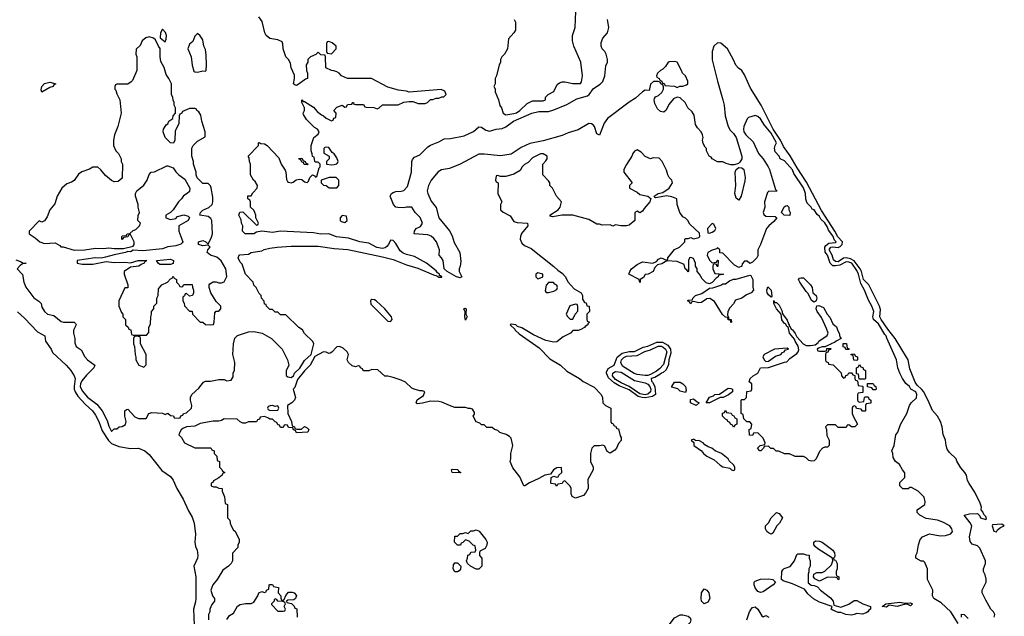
# Model space of a CAD drawing. Header units: inches. Extents: x 2792272 to 2951639, y 860504 to 1033803.
# Tile 141 of 209: x 2870905 to 2878249, y 995036 to 999488. Entities that reach past the tile are written whole.
import ezdxf

# ---------------------------------------------------------------- set-up
doc = ezdxf.new("R2010")
doc.units = ezdxf.units.IN
doc.header["$MEASUREMENT"] = 0
doc.layers.add('C8979', color=7, linetype='Continuous')

msp = doc.modelspace()

# ---------------------------------------------------------------- linework, layer by layer
at = {"layer": 'C8979', "color": 4}
for points, elevation in [([(2874592, 999490), (2874602, 999470), (2874602, 999410), (2874591.1, 999388.9), (2874550, 999346), (2874542, 999270), (2874522, 999230), (2874502, 999210), (2874492, 999190), (2874491.1, 999168.9), (2874482, 999150), (2874462, 999070), (2874452, 999050), (2874452, 999010), (2874442, 998990), (2874451.1, 998971.1), (2874451.3, 998950), (2874476, 998890), (2874486.8, 998846.8), (2874498, 998830), (2874511.1, 998791.1), (2874530, 998778), (2874590, 998787), (2874610, 998793.4), (2874636, 998810), (2874690, 998862), (2874730, 998882), (2874810, 998882), (2874826, 998890), (2874826, 998910), (2874846, 998930), (2874888.7, 998951.3), (2874914.6, 999005.4), (2874930, 999018), (2874950, 999024.7), (2874970, 999024.7), (2875030, 999011.3), (2875070, 999011.3), (2875088, 999012), (2875096.4, 999023.6), (2875102, 999070), (2875089, 999170), (2875038, 999290), (2875028, 999330), (2875028, 999370), (2875049.1, 999430.9), (2875052.7, 999550)], 8), ([(2870875.3, 997695.3), (2870910, 997684.7), (2870930, 997672), (2870954, 997670), (2870930, 997668.7), (2870906.8, 997653.2), (2870884.7, 997630), (2870926.4, 997586.4), (2870934.8, 997530), (2870950, 997492), (2871010, 997411.3), (2871047.1, 997387.1), (2871064.7, 997370), (2871070, 997342), (2871090, 997311.3), (2871111.1, 997291.1), (2871159.8, 997279.8), (2871214.8, 997234.8), (2871230.7, 997230.7), (2871310, 997231), (2871319.8, 997219.8), (2871324.7, 997210), (2871306, 997170), (2871304.7, 997150), (2871316, 997110), (2871316.9, 997076.9), (2871324.7, 997050), (2871363.6, 997023.6), (2871390, 996972), (2871410.7, 996950.7), (2871464.7, 996910), (2871457.3, 996890), (2871403.8, 996836.2), (2871368, 996792), (2871358.5, 996770), (2871356, 996750), (2871370, 996719.1), (2871410, 996670.5), (2871478.7, 996618.7), (2871520.7, 996570), (2871558, 996498), (2871570, 996454), (2871590, 996414), (2871610, 996434), (2871630, 996434), (2871646, 996450), (2871670, 996452), (2871693.6, 996466.4), (2871699, 996490), (2871689.1, 996529.1), (2871688.7, 996570), (2871700.4, 996579.6), (2871710, 996582), (2871763.5, 996523.5), (2871790, 996511.3), (2871847.3, 996512.7), (2871868, 996550), (2871890, 996558), (2871970, 996552), (2871990, 996542), (2872010, 996552), (2872030, 996534), (2872052.7, 996532.7), (2872058, 996518), (2872090, 996514), (2872102, 996518), (2872107.3, 996532.7), (2872122, 996538), (2872126, 996550), (2872150, 996554), (2872186, 996590), (2872188, 996610), (2872178, 996650), (2872178, 996670), (2872188.9, 996691.1), (2872240.4, 996739.6), (2872276.4, 996783.6), (2872290, 996791.3), (2872328.4, 996791.6), (2872390, 996802), (2872430, 996802), (2872450, 996794), (2872482, 996798), (2872496.4, 996823.6), (2872498, 996850), (2872507.3, 996872.7), (2872508.7, 996930), (2872495.3, 996990), (2872499, 997070), (2872510, 997112), (2872530, 997131.3), (2872610, 997158), (2872650, 997162), (2872714, 997150), (2872782, 997110), (2872862, 997030), (2872902, 996950), (2872911.3, 996910), (2872892.7, 996867.3), (2872892, 996850), (2872892.7, 996832.7), (2872903.6, 996823.6), (2872930, 996818), (2872948, 996830), (2872955.3, 996850), (2872993.2, 996886.8), (2873030, 996946), (2873078, 996990), (2873098, 997070), (2873090, 997086), (2873030, 997146), (2873014.6, 997174.6), (2872986, 997190), (2872890, 997286), (2872850, 997286), (2872830, 997306), (2872810, 997306), (2872790, 997326), (2872770, 997326), (2872746, 997350), (2872742, 997362), (2872730, 997366), (2872727.3, 997387.3), (2872708, 997410), (2872706, 997430), (2872690, 997446), (2872668.4, 997488.4), (2872650, 997506), (2872646, 997530), (2872589, 997590), (2872564, 997664), (2872550, 997678), (2872535.3, 997710), (2872542, 997730), (2872547.2, 997732.8), (2872610, 997738), (2872630, 997750.7), (2872710, 997762.8), (2872727.9, 997772.1), (2872770, 997783), (2872826, 997790), (2872930, 997798.7), (2873130, 997798), (2873250, 997781.1), (2873352.8, 997772.7), (2873610, 997719.5), (2873690, 997697.6), (2873790, 997659.5), (2873874.7, 997634.7), (2873990, 997584.4), (2874016.8, 997576.8), (2874030, 997567.7), (2874053.6, 997566.4), (2874054, 997570), (2874043.6, 997576.4), (2874036.4, 997576.4), (2874035.1, 997590), (2874020.1, 997600.1), (2874010, 997614), (2873939.3, 997670), (2873850, 997722), (2873790, 997734.7), (2873765.2, 997745.2), (2873743.1, 997763.1), (2873710, 997818.4), (2873690, 997840.9), (2873670, 997844), (2873654.9, 997810), (2873643.6, 997796.4), (2873630, 997786), (2873610, 997781.3), (2873568.5, 997788.5), (2873510, 997819.7), (2873442, 997830), (2873357.1, 997857.1), (2873268.6, 997868.6), (2873210, 997889.6), (2873150, 997888.3), (2873097, 997897), (2872850, 997909.7), (2872790, 997899.6), (2872710, 997909), (2872670, 997902), (2872650, 997889.6), (2872586, 997890), (2872566, 997910), (2872568, 997950), (2872558, 997970), (2872555.3, 997995.3), (2872538, 998030), (2872547.3, 998052.7), (2872570, 998054), (2872670, 997954), (2872682, 997958), (2872686, 997970), (2872666, 998010), (2872666, 998030), (2872658, 998050), (2872650, 998066), (2872626, 998090), (2872626, 998130), (2872622, 998142), (2872606, 998150), (2872607.3, 998172.7), (2872630, 998174), (2872643.1, 998196.9), (2872675.3, 998230), (2872678, 998250), (2872660.4, 998280.4), (2872648, 998290), (2872626, 998330), (2872626, 998410), (2872618, 998430), (2872616.4, 998456.4), (2872608, 998470), (2872686, 998550), (2872686, 998570), (2872690, 998572), (2872703.6, 998563.6), (2872730, 998561), (2872751.3, 998550), (2872836.4, 998456.4), (2872854.8, 998410), (2872885.2, 998365.2), (2872890.8, 998350), (2872894.4, 998294.4), (2872901.4, 998281.4), (2872910, 998276), (2872930, 998270.8), (2872945.2, 998274.8), (2872966.8, 998293.2), (2872990, 998297.3), (2873010, 998294.8), (2873030, 998278), (2873050, 998274), (2873058, 998282), (2873069.1, 998310.9), (2873089, 998331), (2873103.6, 998323.6), (2873110, 998314), (2873122, 998318), (2873138, 998382), (2873146, 998390), (2873146, 998410), (2873130, 998426), (2873110, 998426), (2873106, 998430), (2873102, 998462), (2873088, 998468), (2873087.3, 998487.3), (2873078, 998510), (2873078, 998550), (2873098, 998610), (2873130, 998634), (2873138, 998650), (2873126, 998670), (2873103.1, 998683.1), (2873043.1, 998743.1), (2873020.4, 998780.4), (2873018, 998790), (2873028, 998810), (2873028, 998830), (2873008.7, 998870), (2873008.9, 998891.1), (2873018, 998878), (2873030, 998878), (2873095.3, 998835.3), (2873123.5, 998803.5), (2873156.9, 998776.9), (2873171, 998771), (2873190, 998752), (2873230, 998734), (2873242, 998738), (2873247.3, 998752.7), (2873262, 998758), (2873266, 998790), (2873248, 998810), (2873270, 998834), (2873310, 998851.3), (2873330, 998834), (2873342, 998838), (2873350, 998854), (2873382, 998858), (2873388.9, 998871.1), (2873394, 998870), (2873398, 998858), (2873410, 998854), (2873470, 998854), (2873478, 998838), (2873490, 998834), (2873547.3, 998832.7), (2873570, 998822), (2873586, 998830), (2873610, 998852), (2873728.4, 998851.6), (2873770, 998872), (2873810, 998878), (2873836.9, 998876.9), (2873876.4, 998863.6), (2873930, 998862), (2873946, 998870), (2873968.4, 998891.6), (2873987.3, 998892.7), (2874010, 998902), (2874030, 998902), (2874052.7, 998912.7), (2874067.3, 998912.7), (2874086, 998930), (2874074.6, 998954.6), (2874047.3, 998967.3), (2873810, 998948), (2873790, 998955.3), (2873730, 998962), (2873650, 998984), (2873528.4, 999048.4), (2873350, 999048.7), (2873306, 999070), (2873288.4, 999088.4), (2873270, 999098), (2873247.3, 999107.3), (2873230, 999108), (2873188.9, 999128.9), (2873186, 999210), (2873182, 999222), (2873150, 999226), (2873130, 999246), (2873112.7, 999227.3), (2873074, 999210), (2873054, 999190), (2873054, 999170), (2873042, 999150), (2873044.7, 999110), (2873052, 999090), (2873051.3, 999050), (2873036, 999044), (2872990, 999008.7), (2872970, 998998), (2872960.4, 999000.4), (2872946, 999010), (2872955.3, 999050), (2872954.6, 999074.6), (2872928.9, 999128.9), (2872924.7, 999164.7), (2872908.7, 999190), (2872888.7, 999210), (2872868.7, 999270), (2872867.3, 999307.3), (2872862, 999322), (2872830, 999338), (2872770, 999348.7), (2872744, 999370), (2872734, 999390), (2872714, 999474), (2872689, 999510)], 8), ([(2878174, 995030), (2878178, 995050), (2878169, 995070), (2878149.2, 995090), (2878110, 995155.3), (2878084, 995210), (2878084, 995230), (2878112.7, 995290), (2878112.9, 995312.9), (2878105.6, 995345.6), (2878094, 995370), (2878094, 995390), (2878109, 995430), (2878109, 995450), (2878065.6, 995545.6), (2878050, 995562), (2878010, 995575.3), (2877993.6, 995593.6), (2877989.3, 995630), (2878006, 995710), (2877994.5, 995734.5), (2877948.7, 995790), (2877990, 995800.7), (2878050, 995802), (2878065.4, 995785.4), (2878072, 995770), (2878110, 995758), (2878117.2, 995762.8), (2878110, 995782), (2878096, 995796), (2878090, 995815.3), (2878075.3, 995830), (2878079.5, 995850), (2878070, 995881.2), (2878030, 995962.7), (2877986.1, 996026.1), (2877975.4, 996050), (2877966, 996090), (2877954.3, 996110), (2877925.1, 996145.1), (2877893.8, 996193.8), (2877889, 996210), (2877839.3, 996259.3), (2877823.7, 996283.7), (2877814.5, 996310), (2877809.5, 996350), (2877791.8, 996391.8), (2877785.4, 996450), (2877773.1, 996490), (2877750, 996529.6), (2877712.3, 996572.3), (2877689.7, 996630), (2877648.1, 996710), (2877632, 996731.9), (2877599.9, 996759.9), (2877583.5, 996783.5), (2877543.7, 996883.7), (2877531.4, 996950), (2877520.3, 996970), (2877434.6, 997110), (2877379.2, 997179.2), (2877330.7, 997250), (2877320.7, 997270), (2877326.3, 997326.3), (2877318.9, 997350), (2877238.9, 997510), (2877199.8, 997550), (2877184.1, 997610), (2877173.4, 997630), (2877130, 997688.2), (2877102.3, 997702.3), (2877070, 997711.2), (2877050, 997708.4), (2877010, 997682.1), (2876990, 997683.4), (2876975.9, 997695.9), (2876964.1, 997730), (2876943, 997770), (2876944.4, 997775.6), (2876956, 997790), (2876970, 997792.7), (2877010, 997787.5), (2877024.8, 997795.2), (2877039.4, 997810), (2877041.5, 997830), (2877007.5, 997867.5), (2876986, 997910), (2876885, 998065), (2876774.7, 998274.7), (2876703.1, 998383.1), (2876652.4, 998472.4), (2876601.9, 998541.9), (2876580.2, 998590), (2876523.7, 998670), (2876434.4, 998850), (2876356.6, 998976.6), (2876310, 999077), (2876290, 999109.4), (2876266.3, 999126.3), (2876247.5, 999147.5), (2876230, 999188.7), (2876184, 999270), (2876133.8, 999313.8), (2876110, 999315.1), (2876081.6, 999290), (2876069, 999251), (2876068.8, 999188.8), (2876108.8, 999028.8), (2876150.5, 998890), (2876159.3, 998850), (2876166.7, 998770), (2876190, 998691.3), (2876204.4, 998664.4), (2876230, 998639.1), (2876248.2, 998610), (2876290.5, 998470.5), (2876290.5, 998449.5), (2876275.9, 998424.1), (2876265.2, 998414.8), (2876234.8, 998405.2), (2876210, 998404), (2876174.6, 998414.6), (2876150, 998428), (2876110, 998428), (2876070, 998448.7), (2876062, 998462), (2876048, 998470), (2876028.4, 998508.4), (2876027.3, 998527.3), (2876016.4, 998536.4), (2876003.1, 998563.1), (2875998, 998590), (2876002, 998610), (2875998, 998630), (2875988.7, 998650), (2875960.1, 998680.1), (2875946.3, 998706.3), (2875936.5, 998776.5), (2875920.2, 998800.2), (2875889.1, 998829.1), (2875868.7, 998870), (2875830, 998904), (2875810, 998909), (2875782, 998898), (2875746, 998854), (2875726.8, 998813.2), (2875710, 998798), (2875684, 998804), (2875663.1, 998823.1), (2875643.1, 998863.1), (2875638, 998890), (2875640.4, 998899.6), (2875647.3, 998912.7), (2875670, 998922), (2875694.6, 998945.4), (2875708, 998970), (2875707.3, 998987.3), (2875702, 999002), (2875686, 999010), (2875682, 999022), (2875667.3, 999027.3), (2875632.7, 999027.3), (2875610, 999006), (2875599.6, 998960.4), (2875570, 998962), (2875550, 998949.3), (2875497.8, 998902.3), (2875450, 998871.5), (2875289.3, 998750.7), (2875263.6, 998716.4), (2875230, 998626), (2875210, 998635.3), (2875193.3, 998690), (2875183.1, 998703.1), (2875170.8, 998710.8), (2875150, 998712.3), (2875070, 998665.7), (2874996, 998644), (2874950, 998623.1), (2874810, 998584.8), (2874710, 998565.1), (2874646, 998534), (2874570, 998484.2), (2874490, 998471.2), (2874370, 998485.7), (2874330, 998484.4), (2874190, 998409.6), (2874110, 998378.4), (2874050, 998367.3), (2874026.5, 998353.5), (2873974, 998290), (2873953.4, 998250), (2873944.4, 998210), (2873948, 998190), (2873973, 998133), (2874010, 998086), (2874031.8, 998010), (2874110, 997913.4), (2874130, 997874.8), (2874145.8, 997825.9), (2874186.4, 997750), (2874195.9, 997684.1), (2874190.9, 997649.1), (2874182, 997630), (2874182, 997610), (2874202, 997570), (2874196, 997564), (2874190, 997562), (2874162, 997570), (2874094, 997610), (2874069.6, 997630), (2874064.5, 997690), (2874051.9, 997711.9), (2874034, 997730), (2874035.1, 997770), (2874029.6, 997790), (2874014.5, 997830), (2873994.3, 997854.3), (2873972.9, 997872.9), (2873950, 997882.9), (2873846, 997890), (2873849, 997910), (2873862, 997930), (2873894.6, 997945.4), (2873908.7, 997970), (2873892.5, 998012.5), (2873855.3, 998050), (2873830, 998088), (2873790, 998088.7), (2873770, 998084), (2873726.3, 998086.3), (2873710, 998089.2), (2873693.2, 998110), (2873669, 998170), (2873679, 998190), (2873690, 998197.3), (2873710, 998206.8), (2873750, 998207.3), (2873770, 998213.4), (2873798, 998242), (2873826, 998350), (2873829.4, 998430), (2873835.5, 998444.5), (2873850, 998461), (2873890, 998480.7), (2873950, 998539.3), (2873970, 998552.4), (2874030, 998576.4), (2874070, 998598.7), (2874118, 998602), (2874219.5, 998620.5), (2874290, 998654), (2874330, 998687.7), (2874350, 998684.9), (2874382.6, 998662.6), (2874410, 998656.5), (2874459, 998670), (2874503.8, 998676.2), (2874530, 998688.7), (2874588.1, 998731.9), (2874725.2, 998790), (2874777.5, 998802.5), (2874850, 998803.1), (2874890, 998815.6), (2874985.5, 998854.5), (2875061.6, 998898.4), (2875139.7, 998920.3), (2875151.4, 998928.6), (2875185.6, 998974.4), (2875233.3, 999006.7), (2875253.6, 999026.4), (2875269.5, 999069.5), (2875276.6, 999143.4), (2875288.7, 999170), (2875288.7, 999190), (2875278, 999230), (2875268, 999250), (2875248.7, 999270), (2875242, 999290), (2875243.1, 999316.9), (2875255.3, 999350), (2875288, 999390), (2875298, 999430), (2875288.7, 999490)], 4), ([(2877903.6, 994983.6), (2877849.5, 995070), (2877777, 995137), (2877723.7, 995170), (2877712.3, 995190), (2877715.1, 995230), (2877675.3, 995310), (2877675.3, 995390), (2877656.4, 995436.4), (2877647.3, 995447.3), (2877630, 995448), (2877588.7, 995470), (2877588, 995490), (2877598, 995510), (2877608.7, 995570), (2877622, 995610), (2877638, 995630), (2877690, 995651), (2877770, 995636), (2877810, 995638), (2877848.9, 995651.1), (2877862, 995670), (2877858, 995690), (2877842, 995710), (2877790, 995739.3), (2877750, 995754), (2877666.8, 995766.8), (2877618, 995790), (2877598, 995810), (2877598, 995830), (2877655.3, 995870), (2877658, 995890), (2877650, 995926), (2877606, 995970), (2877556.4, 995996.4), (2877543.6, 995996.4), (2877532, 995988), (2877491.6, 995988.4), (2877468.7, 996010), (2877470, 996034), (2877507.3, 996072.7), (2877507.3, 996107.3), (2877488.4, 996128.4), (2877468.4, 996168.4), (2877438, 996190), (2877420.4, 996220.4), (2877418, 996250), (2877408.9, 996271.1), (2877428, 996310), (2877439, 996390), (2877455.3, 996410), (2877473.6, 996466.4), (2877522, 996550), (2877542, 996610), (2877555.3, 996630), (2877593.3, 996666.7), (2877596, 996690), (2877588.7, 996710), (2877552, 996732), (2877542, 996750), (2877513.6, 996773.6), (2877488.7, 996810), (2877468.7, 996850), (2877455.3, 996890), (2877444, 996950), (2877371.9, 997111.9), (2877369, 997130), (2877358.9, 997138.9), (2877310, 997218), (2877274.5, 997250), (2877269.4, 997270), (2877277, 997310), (2877262, 997350), (2877235.6, 997395.6), (2877205.2, 997470), (2877178.8, 997518.8), (2877161.4, 997590), (2877150, 997617.4), (2877110.8, 997670), (2877090, 997678.6), (2877070, 997680.9), (2877023, 997657), (2876990, 997650.7), (2876970, 997652), (2876950.9, 997670), (2876930.8, 997730), (2876913.5, 997753.5), (2876910.8, 997790), (2876916.6, 997803.4), (2876940.2, 997819.8), (2876990, 997824.9), (2876995.6, 997830), (2876982.2, 997842.2), (2876970, 997874.5), (2876937.1, 997917.1), (2876930, 997939.3), (2876910, 997971.5), (2876879.3, 997999.3), (2876870, 998019), (2876853.4, 998033.4), (2876830, 998068), (2876815.3, 998075.3), (2876808, 998090), (2876779, 998119), (2876769.1, 998149.1), (2876765.2, 998190), (2876750, 998234), (2876680.1, 998340.1), (2876670, 998368.7), (2876610, 998435.3), (2876578, 998450), (2876568.9, 998468.9), (2876540.9, 998500.9), (2876536, 998530), (2876539.3, 998550), (2876549.2, 998570), (2876510, 998641.6), (2876461.3, 998701.3), (2876430, 998749), (2876410, 998765.2), (2876390, 998774), (2876341, 998759), (2876330, 998748), (2876307.3, 998690), (2876304, 998670), (2876307.3, 998650), (2876320.7, 998630), (2876376.8, 998576.8), (2876416, 998490), (2876450.5, 998450.5), (2876487.3, 998390), (2876497.3, 998370), (2876542, 998222), (2876551.3, 998210), (2876550, 998206), (2876491.6, 998208.4), (2876482, 998198), (2876461, 998130), (2876462.8, 998090), (2876451, 998050), (2876455.3, 998035.3), (2876470, 998021), (2876539.8, 998019.8), (2876552, 998010), (2876530, 997982), (2876491.3, 997950), (2876476, 997930), (2876430.7, 997809.3), (2876411.3, 997770), (2876410, 997726), (2876402, 997710), (2876370, 997678), (2876350, 997668), (2876330, 997686), (2876310, 997686), (2876292.7, 997667.3), (2876292, 997650), (2876270, 997638), (2876236.4, 997656.4), (2876150, 997746), (2876127.3, 997747.3), (2876126, 997770), (2876110, 997786), (2876102, 997778), (2876070, 997768.7), (2876038, 997750), (2876032, 997730), (2876050, 997694), (2876070, 997674), (2876102, 997678), (2876106, 997690), (2876110, 997694), (2876114, 997690), (2876112.7, 997647.3), (2876107.3, 997647.3), (2876102, 997662), (2876090, 997666), (2876078, 997662), (2876074, 997650), (2876074, 997630), (2876090, 997594), (2876154, 997590), (2876150, 997586), (2876118, 997582), (2876114, 997570), (2876099.6, 997560.4), (2876070, 997526), (2876050, 997518), (2876024.7, 997524.7), (2875994.6, 997554.6), (2875975.3, 997590), (2875958, 997610), (2875958, 997630), (2875946, 997650), (2875946, 997670), (2875930, 997706), (2875910, 997714), (2875902, 997710), (2875894, 997690), (2875894, 997610), (2875890, 997606), (2875882, 997622), (2875868.4, 997628.4), (2875862, 997662), (2875810, 997684), (2875731.3, 997688.7), (2875694.8, 997665.2), (2875661, 997659), (2875642, 997638), (2875630, 997608), (2875592, 997588), (2875570, 997586), (2875556.9, 997563.1), (2875534, 997550), (2875534, 997530), (2875530, 997526), (2875526, 997550), (2875449, 997589), (2875455.3, 997610), (2875468, 997630), (2875510, 997662), (2875550, 997681), (2875628.4, 997671.6), (2875655.3, 997684.7), (2875670, 997702), (2875690, 997711), (2875730, 997694), (2875738, 997702), (2875738, 997710), (2875790, 997772), (2875826, 997790), (2875866, 997830), (2875866, 997850), (2875870, 997854), (2875890, 997854), (2875910, 997862), (2875930, 997852), (2875970, 997862), (2875978, 997870), (2875974.6, 997894.6), (2875903.1, 997963.1), (2875888, 997990), (2875870, 998008), (2875850, 998018), (2875828.7, 998050), (2875809, 998110), (2875806, 998150), (2875770, 998165.2), (2875730, 998173.2), (2875650, 998158), (2875642, 998162), (2875638, 998170), (2875668, 998190), (2875701.2, 998198.8), (2875748.7, 998230), (2875774, 998270), (2875768, 998290), (2875748, 998310), (2875738, 998330), (2875730, 998366), (2875698, 998430), (2875673.6, 998453.6), (2875630, 998458), (2875608.9, 998448.9), (2875570, 998468), (2875540.4, 998500.4), (2875510, 998518), (2875490, 998508), (2875478, 998490), (2875471.1, 998468.9), (2875430, 998408), (2875411.3, 998370), (2875411.3, 998350), (2875474, 998270), (2875454, 998250), (2875454, 998230), (2875510, 998202), (2875530, 998184.7), (2875590.7, 998170.7), (2875614, 998150), (2875611.1, 998148.9), (2875606, 998130), (2875561.4, 998078.6), (2875550, 998058), (2875530, 998046), (2875510, 998058), (2875494, 998050), (2875492, 997990), (2875450, 997955.3), (2875430, 997949), (2875389, 997949), (2875350, 997958), (2875330, 997948), (2875310, 997958), (2875250, 997955.3), (2875230, 997962), (2875210, 997962), (2875150, 997998), (2875031.1, 998028.9), (2874950, 998029.2), (2874878, 998018), (2874863.1, 998023.1), (2874858, 998030), (2874922, 998070), (2874935.3, 998090), (2874946, 998130), (2874908, 998170), (2874878, 998230), (2874858, 998250), (2874858, 998270), (2874850, 998286), (2874806, 998330), (2874806, 998410), (2874830, 998434), (2874838, 998450), (2874838, 998470), (2874810, 998488), (2874790, 998488), (2874730, 998458), (2874696.9, 998423.1), (2874670, 998408), (2874652, 998390), (2874636.9, 998363.1), (2874590, 998335.3), (2874530, 998318), (2874490, 998318), (2874470, 998326), (2874458, 998322), (2874454, 998290), (2874458, 998278), (2874474, 998270), (2874472, 998190), (2874502, 998130), (2874492, 998110), (2874492, 998070), (2874510, 998052), (2874563.6, 998023.6), (2874590, 997982), (2874615.3, 997975.3), (2874692, 997970), (2874694.8, 997950), (2874648.5, 997891.5), (2874639.1, 997870), (2874638, 997850), (2874650, 997821), (2874670, 997804), (2874720.7, 997780.7), (2874890, 997646.8), (2874918.5, 997618.5), (2874954.6, 997594.6), (2874972.5, 997572.5), (2874994.8, 997530), (2875039.8, 997479.8), (2875092, 997450), (2875102, 997430), (2875103.6, 997403.6), (2875118, 997378), (2875130, 997374), (2875134, 997354), (2875152, 997350), (2875154, 997310), (2875134, 997290), (2875134, 997250), (2875138, 997238), (2875154, 997230), (2875142, 997218), (2875142, 997210), (2875122, 997198), (2875118, 997190), (2875090, 997175.3), (2875069.1, 997169.1), (2875030, 997168), (2875012, 997150), (2874959.1, 997120.9), (2874910, 997085.2), (2874890, 997082.7), (2874830, 997095.1), (2874735.9, 997135.9), (2874650, 997188.7), (2874618, 997198), (2874606, 997210), (2874570, 997215.3), (2874562, 997210), (2874598.8, 997178.8), (2874601, 997170), (2874630, 997142.8), (2874779.9, 997039.9), (2874858.5, 996958.5), (2874938.8, 996910), (2874986.2, 996866.2), (2875081, 996810), (2875107.1, 996787.1), (2875190, 996746), (2875242, 996690), (2875252, 996670), (2875254, 996630), (2875274, 996610), (2875314, 996590), (2875314, 996490), (2875318, 996478), (2875330, 996474), (2875338, 996458), (2875350, 996454), (2875358, 996438), (2875370, 996434), (2875383.6, 996383.6), (2875392, 996370), (2875391.6, 996348.4), (2875370, 996326), (2875356, 996290), (2875344.5, 996275.5), (2875310, 996254), (2875286, 996266), (2875270, 996306), (2875254, 996314), (2875230, 996308.7), (2875190, 996308), (2875172, 996290), (2875162, 996250), (2875162, 996190), (2875182, 996150), (2875182, 996130), (2875143.6, 996056.4), (2875144.7, 995990), (2875125.4, 995954.6), (2875110, 995938), (2875050, 995918), (2875026, 995930), (2875018, 995950), (2875018, 995990), (2875010, 996006), (2874970, 996046), (2874958, 996042), (2874950, 996026), (2874918, 996022), (2874910, 996006), (2874902, 996022), (2874870, 996026), (2874866, 996030), (2874868, 996072), (2874890, 996082), (2874910, 996074), (2874922, 996078), (2874926, 996090), (2874948, 996110), (2874946, 996146), (2874910, 996144), (2874886, 996130), (2874863.6, 996096.4), (2874822, 996090), (2874776.3, 996063.7), (2874707.1, 996032.9), (2874671.6, 996008.4), (2874666, 996010), (2874636, 996076), (2874583.2, 996143.2), (2874562, 996190), (2874568.4, 996211.6), (2874569.1, 996250.9), (2874584, 996310), (2874570, 996366), (2874558, 996378), (2874532.9, 996392.9), (2874486.6, 996406.6), (2874470, 996422), (2874446, 996430), (2874430, 996446), (2874390, 996446), (2874370, 996466), (2874350, 996466), (2874336.4, 996476.4), (2874310, 996486), (2874288, 996530), (2874296.4, 996543.6), (2874296.4, 996556.4), (2874282, 996582), (2874267.3, 996587.3), (2874252.7, 996587.3), (2874230, 996595.3), (2874150, 996595.3), (2874110, 996608), (2874054.6, 996634.6), (2874030, 996639), (2873970, 996641.2), (2873910, 996626), (2873870, 996622), (2873862, 996630), (2873869.4, 996650.6), (2873916.5, 996683.5), (2873926, 996710), (2873910, 996718), (2873890, 996718), (2873846, 996730), (2873830, 996738), (2873783.1, 996783.1), (2873750, 996798), (2873690, 996818), (2873650, 996828), (2873628.4, 996828.4), (2873576.4, 996876.4), (2873530, 996878), (2873510, 996868), (2873471.6, 996868.4), (2873466, 996870), (2873462, 996882), (2873446, 996890), (2873442, 996902), (2873430, 996906), (2873410, 996898), (2873384.7, 996904.7), (2873358, 996930), (2873348, 996950), (2873358, 996990), (2873348, 997010), (2873318, 997038), (2873290, 997048.7), (2873270, 997048), (2873232.7, 997007.3), (2873219.6, 997000.4), (2873210, 996998), (2873190, 997008), (2873170, 997008.7), (2873105.4, 996974.6), (2873070.7, 996909.3), (2873030, 996868), (2872976.9, 996803.1), (2872956, 996744), (2872944.7, 996730), (2872962, 996670), (2872954, 996650), (2872934, 996630), (2872902, 996610), (2872904.7, 996550), (2872932, 996490), (2872938, 996458), (2872954, 996450), (2872958, 996438), (2872972.7, 996432.7), (2873007.3, 996432.7), (2873030, 996452), (2873050, 996442), (2873062, 996430), (2873054, 996410), (2872970, 996406), (2872962, 996422), (2872947.3, 996427.3), (2872942, 996442), (2872910, 996446), (2872902, 996462), (2872890, 996466), (2872878, 996462), (2872870, 996446), (2872850, 996446), (2872842, 996462), (2872830, 996466), (2872822, 996482), (2872810, 996486), (2872790, 996506), (2872770, 996506), (2872756.4, 996516.4), (2872730, 996526), (2872698, 996522), (2872692.7, 996507.3), (2872678, 996502), (2872670, 996486), (2872610, 996486), (2872590, 996478), (2872570, 996478), (2872550, 996486), (2872527.3, 996507.3), (2872430, 996509), (2872410, 996497.2), (2872390, 996492.7), (2872347.1, 996492.9), (2872250, 996474), (2872210, 996455.3), (2872150, 996448.7), (2872122, 996438), (2872110, 996428), (2872098, 996410), (2872092, 996390), (2872112, 996370), (2872134, 996330), (2872210, 996294), (2872330, 996294), (2872338, 996278), (2872354, 996270), (2872354, 996250), (2872374, 996230), (2872378, 996198), (2872394, 996190), (2872394, 996150), (2872412.7, 996132.7), (2872418, 996118), (2872434, 996110), (2872418, 996102), (2872414, 996090), (2872391.1, 996068.9), (2872350, 996046), (2872344.7, 996035.3), (2872334, 996030), (2872334, 996010), (2872350, 996002), (2872370, 996002), (2872390, 995992), (2872414, 995990), (2872414, 995970), (2872432.7, 995927.3), (2872438, 995878), (2872454, 995870), (2872454, 995770), (2872472.7, 995752.7), (2872474, 995730), (2872482, 995710), (2872499.6, 995679.6), (2872511.3, 995671.3), (2872542, 995610), (2872542, 995590), (2872532.7, 995567.3), (2872532, 995550), (2872492, 995508), (2872491, 995449), (2872482, 995430), (2872462, 995410), (2872419.8, 995380.2), (2872378, 995310), (2872344.7, 995270), (2872331.3, 995230), (2872342, 995190), (2872358, 995170), (2872358, 995150), (2872336.9, 995123.1), (2872322, 995090), (2872322, 995070), (2872312, 995050), (2872312, 995010)], 8), ([(2870888.4, 997308.4), (2870941.1, 997261.1), (2871038, 997158), (2871091, 997130), (2871096, 997090), (2871138.8, 997030), (2871150, 997004.7), (2871250.7, 996910), (2871284.9, 996870), (2871310.4, 996830.4), (2871319.3, 996810), (2871310.2, 996750), (2871310.3, 996730), (2871317.4, 996710), (2871338.8, 996678.8), (2871396.1, 996616.1), (2871446.7, 996570), (2871470, 996537.1), (2871494, 996490), (2871519.5, 996419.5), (2871567.5, 996347.5), (2871590, 996325.7), (2871642.8, 996302.7), (2871730, 996288.4), (2871791.3, 996290), (2871838, 996270), (2871870, 996242.8), (2871964.1, 996124.1), (2872030, 996078.8), (2872050, 996051), (2872076.3, 995990), (2872124.9, 995910), (2872162.5, 995822.5), (2872190, 995776), (2872205.5, 995730), (2872216.3, 995650), (2872210.5, 995590), (2872216.7, 995556.7), (2872227.7, 995530), (2872232.4, 995490), (2872230, 995468.7), (2872203, 995410), (2872218.4, 995330), (2872218, 995170), (2872216.1, 995143.9), (2872202, 995090), (2872206, 994970)], 4), ([(2872450, 995012), (2872470, 995042), (2872500.4, 995059.6), (2872528.9, 995111.1), (2872550, 995124.7), (2872589.2, 995130.8), (2872630, 995131), (2872650, 995141), (2872682, 995190), (2872688.9, 995211.1), (2872710, 995222), (2872730, 995214), (2872742, 995218), (2872746, 995230), (2872762, 995238), (2872766, 995270), (2872770, 995274), (2872790, 995274), (2872798, 995258), (2872834, 995250), (2872832, 995210), (2872851.3, 995190), (2872852, 995172), (2872858, 995158), (2872870, 995154), (2872878, 995162), (2872889.1, 995190.9), (2872910, 995216), (2872936.8, 995216.8), (2872952, 995210), (2872970, 995192), (2872962, 995170), (2872950, 995158), (2872904.7, 995155.3), (2872894, 995150), (2872898, 995138), (2872932.7, 995132.7), (2872952.7, 995112.7), (2872958, 995098), (2872971.6, 995091.6), (2872974, 995030)], 8), ([(2876329.2, 995010.8), (2876348, 995070), (2876359.6, 995090), (2876370, 995101.6), (2876390, 995107.3), (2876411, 995090), (2876439.6, 995039.6), (2876450, 995032), (2876470, 995042), (2876492, 995030)], 8), ([(2877929.7, 995030), (2877930, 995050.8), (2877950, 995050.7), (2877979.1, 995019.1)], 4)]:
    msp.add_lwpolyline(points, dxfattribs=dict(at, elevation=elevation))
for points, elevation in [([(2871970, 999418), (2871956, 999390), (2871951.6, 999351.6), (2871990, 999322), (2871998, 999342), (2871999, 999370), (2871992.1, 999392.1)], 12), ([(2872230, 999386), (2872210, 999366), (2872195.3, 999324.7), (2872170, 999306), (2872158, 999270), (2872182.8, 999210), (2872191, 999149), (2872204, 999104), (2872210, 999098), (2872230, 999096), (2872270, 999106), (2872290, 999104.7), (2872295.3, 999110), (2872297.2, 999150), (2872296.5, 999223.5), (2872290, 999266), (2872279, 999290), (2872270, 999338), (2872250, 999368)], 12), ([(2871870, 999359.3), (2871846.6, 999353.4), (2871818, 999330), (2871803.6, 999296.4), (2871772.7, 999267.3), (2871772, 999230), (2871778, 999210), (2871778, 999110), (2871745.4, 999034.6), (2871736.9, 999023.1), (2871710, 999006), (2871630, 999006), (2871618, 999002), (2871614, 998990), (2871614, 998970), (2871622, 998962), (2871630, 998934), (2871652, 998890), (2871662, 998790), (2871636, 998690), (2871611.3, 998630), (2871604.7, 998590), (2871604.7, 998550), (2871622, 998510), (2871642, 998490), (2871662, 998450), (2871662, 998430), (2871671.3, 998410), (2871670, 998306), (2871639.6, 998280.4), (2871610, 998278), (2871590, 998288), (2871545.6, 998325.6), (2871510, 998368), (2871487.3, 998387.3), (2871450, 998388), (2871426.4, 998373.6), (2871367.1, 998352.9), (2871343.5, 998336.5), (2871310, 998288.7), (2871290, 998275.3), (2871256.9, 998263.1), (2871218, 998230), (2871184.7, 998170), (2871165.4, 998114.6), (2871130, 998068), (2871110, 998018), (2871090, 997986), (2871070, 997978), (2871050, 997988), (2870974, 997910), (2870974, 997890), (2871019.8, 997859.8), (2871054, 997830), (2871090, 997818), (2871170, 997822), (2871203.6, 997803.6), (2871212, 997792), (2871228, 997792), (2871310, 997767.3), (2871390, 997770.7), (2871470, 997783.8), (2871530, 997780.5), (2871570, 997786.8), (2871610, 997780.7), (2871679, 997781), (2871750, 997798), (2871759, 997810), (2871759, 997830), (2871730, 997886), (2871718, 997882), (2871711.6, 997868.4), (2871678, 997862), (2871670, 997848.7), (2871666, 997850), (2871666, 997870), (2871670, 997874), (2871702, 997878), (2871706, 997890), (2871727.3, 997892.7), (2871750, 997914), (2871770, 997922), (2871798, 997950), (2871806, 997970), (2871786, 997990), (2871787.3, 998027.3), (2871798, 998050), (2871788.7, 998090), (2871788.7, 998110), (2871768.7, 998170), (2871768.9, 998191.1), (2871778, 998210), (2871830, 998252), (2871855.3, 998290), (2871870, 998334), (2871886, 998350), (2871910, 998352), (2872003.1, 998396.9), (2872010, 998398), (2872050, 998382), (2872070, 998352), (2872092, 998330), (2872136.9, 998296.9), (2872174, 998230), (2872170, 998206), (2872154, 998190), (2872125.4, 998174.6), (2872112, 998150), (2872090, 998128), (2872050, 998068), (2872030, 998048), (2871994, 998030), (2871994, 998010), (2872030, 997998), (2872070, 998004.7), (2872081.6, 998018.4), (2872130, 998032.7), (2872161, 998021), (2872170.8, 998010.8), (2872161, 997990), (2872091.3, 997950), (2872091.3, 997910), (2872122, 997830), (2872116.9, 997823.1), (2872106, 997814), (2872070, 997801.2), (2872010, 997792.7), (2871970, 997778), (2871823.2, 997763.2), (2871751.3, 997768.7), (2871730, 997755.3), (2871710, 997758), (2871694, 997750), (2871610, 997734), (2871545.2, 997714.8), (2871511.3, 997708.7), (2871468.1, 997711.9), (2871334, 997690), (2871334, 997670), (2871370, 997662.8), (2871450, 997663.8), (2871550, 997682.8), (2871610, 997676.3), (2871690, 997679.1), (2871730, 997674.8), (2871789.3, 997690.7), (2871854, 997690), (2871838, 997682), (2871834, 997670), (2871810, 997662), (2871792, 997650), (2871730, 997642), (2871684.7, 997610), (2871684.7, 997590), (2871712, 997510), (2871712, 997490), (2871710, 997486), (2871690, 997486), (2871644.7, 997390), (2871644.7, 997350), (2871663.6, 997303.6), (2871674, 997290), (2871674, 997270), (2871694, 997250), (2871694, 997210), (2871712.7, 997192.7), (2871718, 997178), (2871732.7, 997172.7), (2871738, 997138), (2871750, 997134), (2871850, 997134), (2871867.3, 997152.7), (2871868, 997190), (2871880.4, 997219.6), (2871882, 997270), (2871888.7, 997290), (2871888.9, 997311.1), (2871906, 997330), (2871906, 997350), (2871927.3, 997372.7), (2871928, 997410), (2871938, 997430), (2871940.4, 997479.6), (2871966, 997510), (2872006, 997530), (2872030, 997554), (2872042, 997558), (2872050, 997574), (2872058, 997558), (2872074, 997550), (2872074, 997530), (2872092.7, 997512.7), (2872098, 997498), (2872110, 997494), (2872122, 997498), (2872126, 997510), (2872132.7, 997512.7), (2872191.1, 997511.1), (2872192.7, 997492.7), (2872202, 997470), (2872202, 997450), (2872194, 997430), (2872170, 997426), (2872150, 997446), (2872138, 997442), (2872132.7, 997427.3), (2872122, 997418), (2872122, 997390), (2872131.6, 997371.6), (2872132.7, 997352.7), (2872170, 997314), (2872190, 997314), (2872194, 997290), (2872250, 997232), (2872271.6, 997231.6), (2872290, 997214), (2872330, 997212), (2872350, 997214), (2872355.3, 997230), (2872360.4, 997299.6), (2872370, 997314), (2872390, 997314), (2872406, 997330), (2872406, 997350), (2872370, 997386), (2872329.1, 997449.1), (2872318, 997490), (2872318, 997510), (2872322, 997518), (2872348.9, 997531.1), (2872370.9, 997530.9), (2872390, 997524.7), (2872410, 997524.7), (2872428.9, 997531.1), (2872449.3, 997570.7), (2872442, 997630), (2872407.9, 997687.9), (2872375.9, 997715.9), (2872328, 997730), (2872302, 997750), (2872308.4, 997771.6), (2872326, 997790), (2872310, 997806), (2872270, 997801.2), (2872238, 997810), (2872238, 997830), (2872270, 997841), (2872294, 997830), (2872310, 997814), (2872335.9, 997864.1), (2872343.7, 997890), (2872338, 997990), (2872330, 998004), (2872310, 998019.5), (2872248, 998030), (2872254, 998050), (2872270, 998066), (2872314.7, 998085.3), (2872339.3, 998110), (2872345.2, 998130), (2872344.7, 998164.7), (2872333.6, 998233.6), (2872328.4, 998248.4), (2872310, 998266), (2872270, 998266), (2872228.4, 998308.4), (2872222, 998330), (2872222, 998350), (2872202, 998410), (2872202, 998430), (2872188, 998470), (2872188, 998530), (2872198, 998550), (2872230, 998582), (2872287.3, 998612.7), (2872288, 998650), (2872262, 998730), (2872254.6, 998774.6), (2872240.4, 998800.4), (2872226, 998810), (2872222, 998822), (2872210, 998826), (2872170, 998826), (2872118, 998802), (2872114, 998790), (2872098, 998782), (2872094, 998770), (2872092.7, 998712.7), (2872063.6, 998656.4), (2872062, 998590), (2872052.7, 998567.3), (2872030, 998568), (2871990, 998608), (2871975.3, 998650), (2871978, 998670), (2871996.4, 998703.6), (2872008.4, 998711.6), (2872018, 998730), (2872046, 998750), (2872048.7, 998771.3), (2872066, 998790), (2872066, 998830), (2872058, 998850), (2872058, 998870), (2872048.4, 998888.4), (2872047.3, 998907.3), (2872038, 998930), (2872038, 999010), (2872018, 999050), (2871998, 999078), (2871981.2, 999130), (2871957, 999177), (2871952, 999210), (2871952.9, 999272.9), (2871939, 999290), (2871916.5, 999336.5), (2871902, 999350)], 12), ([(2873210, 999326), (2873198, 999322), (2873194, 999310), (2873194, 999250), (2873198, 999238), (2873230, 999234), (2873266, 999270), (2873266, 999290), (2873236.4, 999316.4)], 8), ([(2875790, 999177), (2875750, 999174.5), (2875741, 999170), (2875722, 999138), (2875702, 999118), (2875684.7, 999110), (2875662, 999090), (2875654, 999070), (2875658, 999058), (2875674, 999050), (2875678, 999038), (2875694, 999030), (2875698, 999018), (2875714, 999010), (2875718, 998998), (2875790, 998992), (2875810, 998982), (2875828.9, 998991.1), (2875850, 998991.3), (2875879, 999001), (2875888, 999010), (2875888.7, 999030), (2875870, 999068), (2875848, 999090), (2875842, 999110), (2875808.7, 999170)], 4), ([(2871070, 998948), (2871064, 998964), (2871069.2, 998990), (2871090, 999010.8), (2871130, 999022), (2871174, 999010), (2871158, 999002), (2871154, 998990), (2871130, 998982)], 8), ([(2873183.6, 998536.4), (2873172.7, 998527.3), (2873172.7, 998492.7), (2873214, 998470), (2873212, 998450), (2873192, 998430), (2873194, 998410), (2873230, 998404), (2873250, 998407.7), (2873270, 998412), (2873277.2, 998422.8), (2873279, 998430), (2873270, 998458), (2873250, 998486), (2873236.4, 998496.4), (2873210, 998535.3)], 8), ([(2873050, 998406), (2873027.3, 998407.3), (2873022, 998422), (2873010, 998426), (2873002, 998442), (2872990, 998446), (2872987.3, 998452.7), (2873010, 998454), (2873018, 998438), (2873034, 998430), (2873038, 998418), (2873052.7, 998412.7)], 8), ([(2876270, 998142), (2876250, 998155.3), (2876238, 998190), (2876246.6, 998250), (2876240.9, 998350), (2876249.3, 998370.7), (2876270, 998386), (2876290, 998382.8), (2876306, 998370), (2876314.8, 998310), (2876314.4, 998285.6), (2876286, 998170)], 4), ([(2873266, 998310), (2873214, 998310), (2873154, 998290), (2873154, 998270), (2873170, 998254), (2873191.6, 998251.6), (2873212.7, 998232.7), (2873270, 998234), (2873286, 998250), (2873286, 998290)], 8), ([(2876650, 998026), (2876606, 998030), (2876588, 998048), (2876607.3, 998092.7), (2876620.4, 998099.6), (2876630, 998102), (2876642, 998090), (2876642, 998070), (2876651.6, 998048.4)], 8), ([(2873310, 998026), (2873294, 998010), (2873294, 997990), (2873302, 997982), (2873330, 997974), (2873346, 997990), (2873342, 998022)], 8), ([(2876070, 997966), (2876034, 997930), (2876038, 997898), (2876050, 997894), (2876070, 997902), (2876090, 997914), (2876098, 997930), (2876082, 997962)], 8), ([(2871950, 997662), (2871938, 997670), (2871926, 997690), (2872030, 997702), (2872050.9, 997690.9), (2872050, 997668), (2872030, 997662)], 12), ([(2874770, 997598), (2874754, 997590), (2874754, 997570), (2874770, 997554), (2874790, 997562), (2874806, 997570), (2874806, 997590)], 8), ([(2876210, 997228), (2876207.3, 997247.3), (2876190, 997248.7), (2876186, 997266), (2876170, 997268), (2876147.2, 997287.2), (2876086.3, 997386.3), (2876052, 997408), (2876030, 997405.2), (2875990, 997377.2), (2875970, 997374), (2875930, 997386), (2875918, 997382), (2875910, 997368.7), (2875902, 997382), (2875886, 997390), (2875890, 997394), (2875922, 997398), (2875926, 997410), (2875946, 997430), (2875994, 997446), (2876050, 997484.7), (2876073.6, 997486.4), (2876134, 997506), (2876150, 997516), (2876170, 997518), (2876200.2, 997539.8), (2876228.9, 997551.1), (2876250, 997551.3), (2876350, 997582), (2876358, 997578), (2876372, 997550), (2876372.7, 997492.7), (2876378, 997470), (2876362, 997450), (2876326, 997434), (2876292, 997410), (2876244.7, 997395.3), (2876230, 997368.7), (2876201.4, 997338.6), (2876186, 997310), (2876183.6, 997283.6), (2876192.7, 997267.3), (2876192.7, 997252.7), (2876211, 997250), (2876214, 997230)], 8), ([(2876830, 997381.2), (2876810, 997393.2), (2876786, 997446), (2876770, 997460.9), (2876723.7, 997530), (2876714, 997550), (2876720.9, 997559.1), (2876730, 997562.8), (2876750, 997560.7), (2876804, 997510), (2876814.8, 997490), (2876821, 997450), (2876844.7, 997430), (2876850.7, 997410.7), (2876844.7, 997390)], 8), ([(2874887.3, 997527.3), (2874850, 997526), (2874832.7, 997507.3), (2874823.6, 997463.6), (2874832.7, 997452.7), (2874850, 997452), (2874890, 997462), (2874910, 997474), (2874915.3, 997490), (2874910, 997506), (2874895.3, 997515.3)], 8), ([(2876510, 997418), (2876490, 997435.3), (2876481.2, 997450), (2876478, 997470), (2876486, 997494), (2876510.6, 997470.6), (2876514.8, 997425.2)], 8), ([(2873530, 997399.3), (2873524.9, 997395.1), (2873520.7, 997390), (2873524.4, 997364.4), (2873650, 997238.8), (2873670, 997234.8), (2873682.7, 997250), (2873678, 997270), (2873629.3, 997330), (2873564, 997390), (2873550, 997398)], 8), ([(2876538, 997378), (2876550, 997378.8), (2876570, 997357.3), (2876590, 997318), (2876593.4, 997293.4), (2876630, 997244.7), (2876638, 997218), (2876644.7, 997210), (2876643.6, 997203.6), (2876650, 997202), (2876659.8, 997179.8), (2876670, 997174), (2876690, 997146), (2876700.7, 997120.7), (2876748.6, 997068.6), (2876770, 997058), (2876803.1, 997056.9), (2876838, 997062), (2876860.2, 997079.8), (2876865.2, 997090), (2876927.8, 997132.2), (2876934, 997150), (2876923.1, 997183.1), (2876884.6, 997264.6), (2876853.6, 997310), (2876846.3, 997330), (2876850, 997352), (2876864.7, 997355.3), (2876899.9, 997339.9), (2876926.8, 997290), (2876947.5, 997267.5), (2876970, 997218), (2876996.8, 997196.8), (2877006, 997166), (2877016, 997150), (2877021, 997121), (2877032, 997108), (2876994, 997090), (2876982, 997078), (2876954, 997070), (2876954, 997066), (2876914, 997050), (2876914, 997046), (2876890, 997046), (2876862, 997038), (2876854, 997030), (2876858, 997018), (2876870, 997014), (2876910, 997014), (2876922, 997018), (2876926, 997034), (2876954, 997034), (2876952.7, 997027.3), (2876938, 997022), (2876932.7, 997007.3), (2876918, 997002), (2876914, 996990), (2876914, 996950), (2876918, 996938), (2876934, 996930), (2876938, 996918), (2876971.6, 996911.6), (2876992.7, 996892.7), (2877032.7, 996852.7), (2877034, 996830), (2877050, 996814), (2877062, 996818), (2877067.3, 996832.7), (2877082, 996838), (2877090, 996854), (2877110, 996854), (2877118, 996838), (2877134, 996834), (2877134, 996810), (2877138, 996798), (2877154, 996794), (2877158, 996758), (2877190, 996754), (2877194, 996750), (2877192.7, 996707.3), (2877158, 996702), (2877154, 996690), (2877154, 996650), (2877158, 996638), (2877170, 996634), (2877202, 996638), (2877206, 996670), (2877210, 996674), (2877232.7, 996672.7), (2877238, 996658), (2877254, 996650), (2877252.7, 996627.3), (2877218, 996622), (2877214, 996610), (2877214, 996570), (2877210, 996566), (2877190, 996566), (2877182, 996582), (2877147.3, 996587.3), (2877142, 996602), (2877130, 996606), (2877118, 996602), (2877114, 996590), (2877114, 996550), (2877123.6, 996523.6), (2877154, 996470), (2877134, 996450), (2877108.7, 996448.7), (2877090, 996466), (2877078, 996462), (2877070, 996446), (2877010, 996446), (2876990, 996466), (2876930, 996466), (2876914, 996450), (2876922, 996430), (2876925.4, 996385.4), (2876942, 996350), (2876942, 996310), (2876930, 996298), (2876910, 996298), (2876894, 996290), (2876870, 996266), (2876844.7, 996210), (2876830, 996195.3), (2876810, 996194), (2876790, 996199), (2876770, 996218), (2876750, 996228), (2876690, 996228.7), (2876647.3, 996247.3), (2876608.4, 996248.4), (2876567.3, 996267.3), (2876548.4, 996268.4), (2876527.3, 996287.3), (2876508.4, 996288.4), (2876490, 996306), (2876458, 996302), (2876454, 996290), (2876434, 996270), (2876426, 996270), (2876408, 996290), (2876410, 996294), (2876428.4, 996311.6), (2876462, 996318), (2876466, 996330), (2876450, 996366), (2876410, 996406), (2876378, 996402), (2876370, 996386), (2876347.3, 996387.3), (2876346, 996430), (2876362, 996438), (2876366, 996470), (2876350, 996486), (2876327.3, 996487.3), (2876306, 996510), (2876302, 996542), (2876286, 996550), (2876286, 996650), (2876290, 996654), (2876310, 996654), (2876326, 996670), (2876327.3, 996712.7), (2876362, 996718), (2876366, 996730), (2876366, 996770), (2876344.7, 996784.7), (2876354, 996810), (2876375.3, 996830), (2876409.6, 996850.4), (2876430, 996891), (2876490, 996891.4), (2876610, 996932.7), (2876626.3, 996933.7), (2876650, 996959.1), (2876701.8, 996998.2), (2876712, 997010), (2876716.1, 997023.9), (2876711.5, 997051.5), (2876688.3, 997090), (2876684.9, 997104.9), (2876647, 997150), (2876636.4, 997196.4), (2876630, 997195.3), (2876617.5, 997217.5), (2876610, 997221.2), (2876590, 997249), (2876584, 997290), (2876549.6, 997330), (2876529.5, 997370), (2876530, 997392)], 8), ([(2874230, 997246), (2874224, 997270), (2874227.3, 997307.3), (2874218, 997330), (2874224, 997336), (2874236, 997330), (2874232, 997290), (2874242, 997270)], 4), ([(2875050, 997366), (2875007.1, 997352.9), (2874982, 997290), (2874990, 997274), (2875010, 997254), (2875030, 997254), (2875048.4, 997291.6), (2875067.3, 997312.7), (2875067.3, 997347.3), (2875062, 997362)], 8), ([(2871770, 997126), (2871758, 997122), (2871754, 997110), (2871754, 997070), (2871762, 997050), (2871764.7, 996990), (2871772, 996970), (2871772, 996950), (2871794, 996910), (2871830, 996894), (2871847.3, 996912.7), (2871848, 996990), (2871806, 997070), (2871806, 997110), (2871802, 997122)], 12), ([(2875570, 996667.4), (2875548.3, 996668.3), (2875517.1, 996677.1), (2875450, 996724.8), (2875376.7, 996756.6), (2875338.6, 996778.6), (2875295.8, 996815.8), (2875281.2, 996850), (2875282, 996858), (2875294.8, 996885.2), (2875338, 996910), (2875360.9, 996970), (2875399.5, 997000.5), (2875450, 997012.2), (2875490, 997012.7), (2875556.1, 997043.9), (2875590.7, 997050.7), (2875657.4, 997082.6), (2875700.5, 997080.5), (2875738.7, 997058.7), (2875759, 997030), (2875761, 996999), (2875747, 996950), (2875744.9, 996915.1), (2875725.5, 996874.5), (2875705.5, 996854.5), (2875691.3, 996850), (2875680.5, 996839.5), (2875641.7, 996818.3), (2875614.8, 996810), (2875616.3, 996790), (2875624.2, 996784.2), (2875641.7, 996750), (2875647.7, 996690), (2875623.9, 996676.1)], 8), ([(2875570, 996832.5), (2875510, 996839.9), (2875487.5, 996847.5), (2875401.5, 996901.5), (2875389.1, 996930), (2875393.8, 996950), (2875410, 996967.6), (2875430, 996978.1), (2875510, 996981.9), (2875567.8, 997012.2), (2875610, 997025.3), (2875667.4, 997052.6), (2875690, 997052.6), (2875705.5, 997045.5), (2875722.7, 997030), (2875731.5, 997010), (2875705.8, 996914.2), (2875678.2, 996881.8), (2875655.5, 996864.5), (2875610, 996840.5), (2875590, 996833.2)], 4), ([(2876630, 997038), (2876534, 997030), (2876458.8, 996990), (2876448.8, 996971.2), (2876457.1, 996950), (2876470, 996938.4), (2876490, 996939.5), (2876542.9, 996977.1), (2876582, 996990), (2876595.1, 997004.9), (2876608, 997010), (2876616.4, 997023.6), (2876638, 997030)], 12), ([(2877090, 997026), (2877067.3, 997027.3), (2877062, 997042), (2877047.3, 997047.3), (2877047.3, 997072.7), (2877072.7, 997072.7), (2877078, 997038), (2877092.7, 997032.7)], 8), ([(2877150, 996946), (2877127.3, 996947.3), (2877122, 996982), (2877107.3, 996987.3), (2877107.3, 996992.7), (2877130, 996994), (2877138, 996978), (2877152.7, 996972.7), (2877154, 996950)], 8), ([(2877166, 996806), (2877162, 996842), (2877146, 996846), (2877146, 996890), (2877162, 996898), (2877170, 996914), (2877178, 996898), (2877192.7, 996892.7), (2877198, 996878), (2877214, 996870), (2877214, 996810), (2877210, 996806)], 8), ([(2875570, 996689.9), (2875530, 996696.4), (2875450.8, 996750.8), (2875390, 996777.9), (2875350, 996802.4), (2875326.9, 996830), (2875328.9, 996850), (2875350, 996863.5), (2875390, 996858.9), (2875490, 996796.6), (2875570, 996779.1), (2875590, 996767.8), (2875605.3, 996750), (2875612.2, 996732.2), (2875609, 996711), (2875590, 996694.7)], 4), ([(2875870, 996706), (2875830, 996715.3), (2875812.9, 996732.9), (2875770, 996746), (2875768, 996750), (2875790, 996782), (2875830, 996782), (2875852, 996770), (2875870, 996752), (2875876.9, 996723.1)], 8), ([(2876050, 996628.7), (2876026, 996630), (2876049.6, 996670.4), (2876078.6, 996681.4), (2876090, 996690.6), (2876125.2, 996694.8), (2876190, 996737.3), (2876210, 996736), (2876222, 996730), (2876222, 996710), (2876191.3, 996688.7), (2876152, 996668), (2876130, 996668)], 8), ([(2877270, 996726), (2877262, 996742), (2877227.3, 996747.3), (2877227.3, 996772.7), (2877270, 996774), (2877278, 996758), (2877291.6, 996751.6), (2877294, 996730), (2877290, 996726)], 8), ([(2875950, 996608.7), (2875908, 996630), (2875907.3, 996652.7), (2875930, 996658), (2875956.9, 996636.9), (2875974, 996630)], 8), ([(2872790, 996608), (2872772.7, 996607.3), (2872758, 996602), (2872754, 996590), (2872758, 996578), (2872772.7, 996572.7), (2872830, 996574), (2872838, 996590), (2872830, 996606), (2872810, 996602)], 8), ([(2876230, 996448), (2876222, 996462), (2876206, 996470), (2876202, 996482), (2876186, 996490), (2876182, 996502), (2876170, 996506), (2876146, 996530), (2876147.3, 996552.7), (2876162, 996558), (2876170, 996574), (2876178, 996558), (2876212.7, 996552.7), (2876218, 996538), (2876232.7, 996532.7), (2876238, 996518), (2876254, 996510), (2876254, 996470), (2876238, 996462)], 8), ([(2875930, 996358), (2875914, 996350), (2875934, 996334), (2875934, 996310), (2875991.3, 996271.3), (2876004.7, 996250), (2876030, 996231.3), (2876084, 996204), (2876130, 996162.8), (2876150, 996151.3), (2876202, 996142), (2876214, 996130), (2876230, 996124.7), (2876238, 996130), (2876238, 996150), (2876230, 996166), (2876196.4, 996196.4), (2876188, 996210), (2876139, 996250), (2876092, 996272), (2876068, 996290), (2876040.2, 996300.2), (2876015.5, 996315.5), (2876002, 996330), (2875970, 996348), (2875946, 996346), (2875946, 996350)], 12), ([(2874190, 996106), (2874130, 996108), (2874126, 996130), (2874130, 996134), (2874171.6, 996131.6), (2874178, 996118), (2874194, 996110)], 8), ([(2876510, 995649.2), (2876490, 995658), (2876478, 995670), (2876468.7, 995690), (2876468.7, 995710), (2876490, 995734), (2876510, 995772), (2876550, 995811.3), (2876570, 995802), (2876594, 995770), (2876572, 995730), (2876552, 995710), (2876523.6, 995656.4)], 8), ([(2878230, 995722.7), (2878162, 995718), (2878158, 995710), (2878170, 995672), (2878190, 995666), (2878197.5, 995682.5), (2878221, 995699), (2878249, 995710)], 4), ([(2874310, 995388), (2874266, 995410), (2874246, 995430), (2874238, 995450), (2874246, 995470), (2874247.3, 995492.7), (2874262, 995498), (2874270, 995514), (2874302, 995518), (2874306, 995530), (2874302, 995562), (2874287.3, 995567.3), (2874256.4, 995596.4), (2874230, 995606), (2874210, 995586), (2874198, 995582), (2874192.7, 995567.3), (2874170, 995566), (2874148, 995590), (2874150, 995634), (2874170, 995634), (2874190, 995654), (2874210, 995654), (2874230, 995662), (2874250, 995654), (2874270, 995674), (2874290, 995674), (2874310, 995682), (2874331.1, 995671.1), (2874382, 995610), (2874391.3, 995590), (2874390, 995566), (2874376.9, 995543.1), (2874338, 995522), (2874334, 995510), (2874334, 995490), (2874352, 995470), (2874352, 995410), (2874330, 995388)], 8), ([(2877010, 995308), (2877002, 995322), (2876990, 995326), (2876930, 995328), (2876870, 995298), (2876836.4, 995316.4), (2876826, 995330), (2876828.4, 995351.6), (2876850, 995362), (2876890, 995362), (2876910, 995372), (2876959, 995421), (2876968.7, 995450), (2876968, 995470), (2876859, 995539), (2876837.2, 995557.2), (2876828, 995570), (2876828, 995590), (2876840.9, 995599.1), (2876870, 995597.6), (2876890, 995590.3), (2876970.5, 995530), (2876982, 995510), (2876986, 995490), (2876983.6, 995476.4), (2876974, 995470), (2876978, 995458), (2876990, 995454), (2877002, 995430), (2877002, 995390), (2876994, 995370), (2876994, 995350), (2876998, 995338), (2877014, 995330), (2877014, 995310)], 8), ([(2877030, 995104.7), (2877090, 995126), (2877130, 995154), (2877150, 995154), (2877194, 995130), (2877252, 995110), (2877251.3, 995090), (2877238, 995082), (2877231.3, 995070), (2877219.1, 995060.9), (2877190, 995053.2), (2877150, 995056), (2877130, 995049), (2877110, 995045.2), (2877066, 995050), (2877030, 995064), (2877010, 995065.2), (2876970, 995082), (2876958, 995090), (2876966, 995110), (2876870, 995140.9), (2876825.8, 995165.8), (2876783.6, 995203.6), (2876759.3, 995239.3), (2876670, 995277.2), (2876600.2, 995300.2), (2876588, 995310), (2876589.2, 995370), (2876596.5, 995383.5), (2876607, 995393), (2876652.1, 995407.9), (2876684, 995450), (2876702, 995498), (2876710, 995502), (2876750, 995502), (2876770, 995494), (2876792.7, 995492.7), (2876794, 995470), (2876802, 995450), (2876802, 995410), (2876792, 995390), (2876792, 995368), (2876784.7, 995350), (2876786, 995286), (2876807.5, 995267.5), (2876830, 995266.8), (2876856.8, 995256.8), (2876878.8, 995230), (2876953, 995173), (2876971.3, 995150), (2876978, 995118)], 8), ([(2874170, 995368), (2874149.1, 995369.1), (2874138, 995390), (2874140.4, 995419.6), (2874150, 995434), (2874170, 995434), (2874194, 995410), (2874191.6, 995388.4), (2874183.6, 995376.4)], 8), ([(2876430, 995212.7), (2876410, 995221.2), (2876390, 995249.3), (2876382.9, 995270), (2876382.7, 995290), (2876390, 995298.8), (2876430, 995313), (2876490, 995315.5), (2876522, 995310), (2876542, 995290), (2876524.7, 995270), (2876450, 995219)], 8), ([(2876010, 995128), (2875990, 995148), (2875989, 995170), (2875989.2, 995210.8), (2876010, 995242), (2876030, 995232), (2876044.7, 995210), (2876051.3, 995170), (2876038, 995142)], 8), ([(2872810, 995166), (2872802, 995158), (2872802, 995150), (2872782, 995130), (2872783.6, 995123.6), (2872830, 995074), (2872870, 995074), (2872882, 995078), (2872886, 995090), (2872878, 995110), (2872886, 995130), (2872882, 995142), (2872867.3, 995147.3), (2872828.9, 995148.9), (2872822, 995162)], 8), ([(2877510, 995134), (2877550, 995136.3), (2877564.7, 995130), (2877550, 995115.3), (2877530, 995125.2), (2877510, 995126), (2877450, 995109.6), (2877390, 995118), (2877370, 995105.2), (2877338, 995110), (2877366, 995130), (2877470, 995142)], 8), ([(2875770, 994938), (2875749, 994950), (2875750, 994972), (2875790, 995024.7), (2875830, 995046), (2875850, 995046), (2875890, 995036), (2875905.4, 995025.4), (2875911.3, 995010), (2875906, 994990), (2875890, 994974), (2875850, 994961.2), (2875810, 994959), (2875790, 994948)], 8)]:
    msp.add_lwpolyline(points, close=True, dxfattribs=dict(at, elevation=elevation))

doc.saveas('drawing.dxf')
